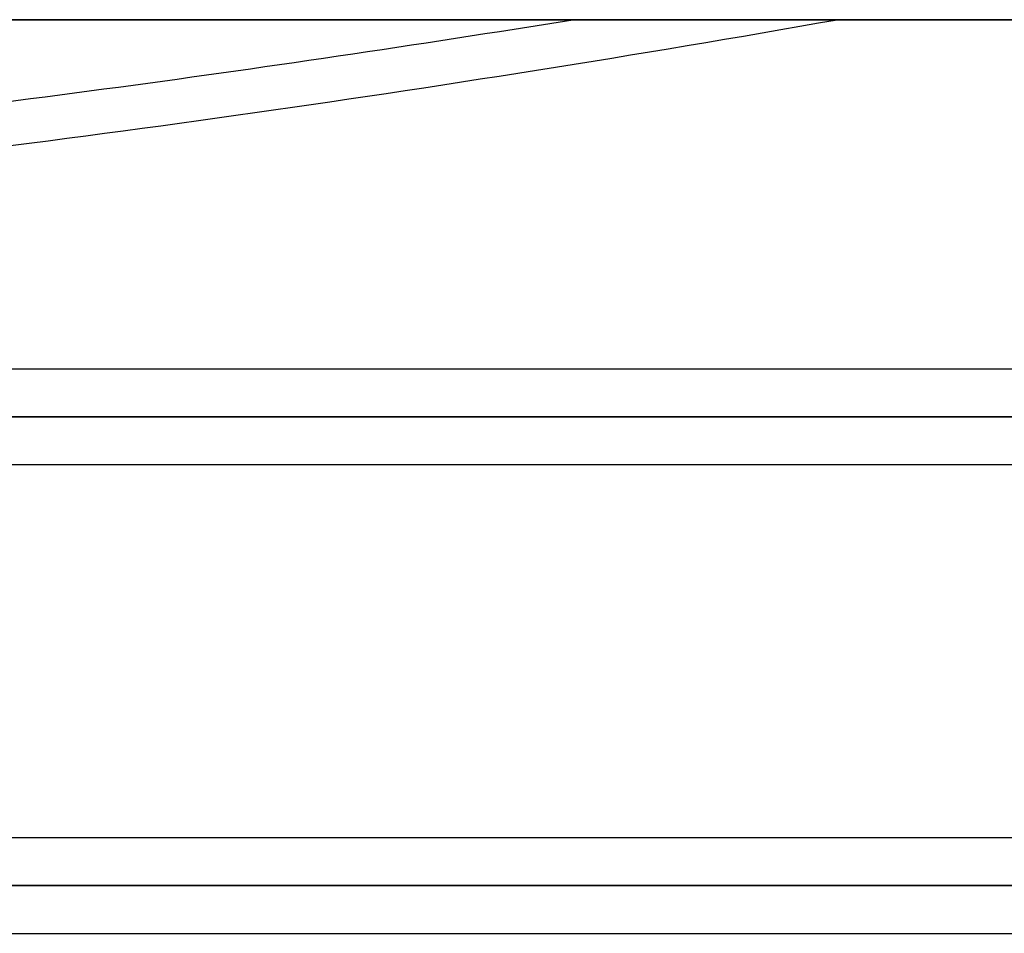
# Model space of a CAD drawing. Header units: millimetres. Extents: x -243 to 243, y -92 to 86.
# Tile 14 of 81: x -128 to -109, y -17 to 0. Entities that reach past the tile are written whole.
import ezdxf

# ---------------------------------------------------------------- set-up
doc = ezdxf.new("R2010")
doc.units = ezdxf.units.MM
doc.layers.add('MAIN-1', color=7, linetype='Continuous')

msp = doc.modelspace()

# ---------------------------------------------------------------- linework, layer by layer
at = {"layer": 'MAIN-1'}
for p, q in [((-222.5, 0), (222.5, 0)), ((-188, 0), (188, 0)), ((188, 0), (-188, 0)), ((-222.5, 0), (222.5, 0)), ((135.382, -6.563), (-135.382, -6.563)), ((135.382, -6.563), (-135.382, -6.563)), ((136.222, -7.458), (-136.222, -7.458)), ((-136.222, -7.458), (136.222, -7.458)), ((-135.039, -7.458), (135.039, -7.458)), ((135.039, -7.458), (-135.039, -7.458)), ((-135.382, -8.353), (135.382, -8.353)), ((-135.382, -8.353), (135.382, -8.353)), ((135.382, -15.363), (-135.382, -15.363)), ((135.382, -15.363), (-135.382, -15.363)), ((136.222, -16.258), (-136.222, -16.258)), ((-136.222, -16.258), (136.222, -16.258)), ((-135.039, -16.258), (-49.579, -16.258)), ((135.039, -16.258), (-135.039, -16.258)), ((-135.382, -17.153), (135.382, -17.153)), ((-135.382, -17.153), (135.382, -17.153))]:
    msp.add_line(p, q, dxfattribs=at)
for centre, major_axis, start_param, end_param in [((-120.512, 105.345), (-181.638, -40.78), 1.366503, 1.462732), ((-120.33, 104.536), (181.638, 40.78), -1.776085, -1.652733)]:
    msp.add_ellipse(centre, major_axis=major_axis, ratio=0.559017, start_param=start_param, end_param=end_param, dxfattribs=at)

doc.saveas('drawing.dxf')
